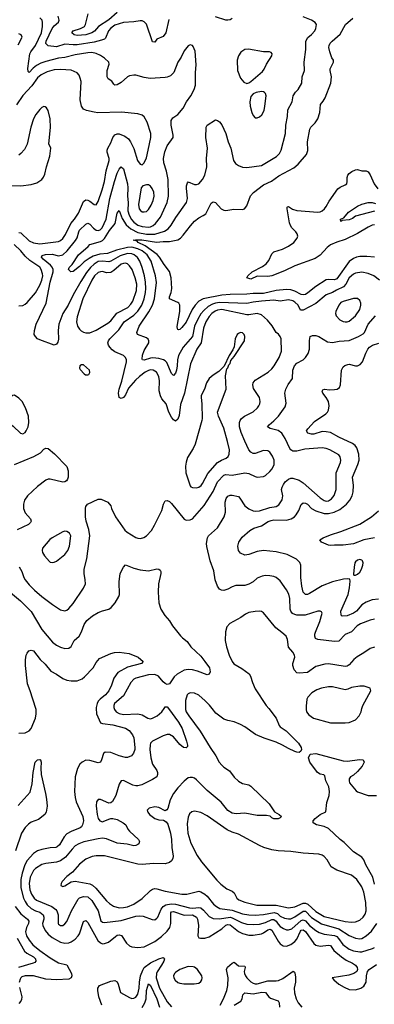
# Model space of a CAD drawing. Header units: inches. Extents: x 1173000 to 1307049, y 522583 to 678455.
# Tile 30 of 256: x 1185919 to 1189309, y 547177 to 556575. Entities that reach past the tile are written whole.
import ezdxf

# ---------------------------------------------------------------- set-up
doc = ezdxf.new("R2010")
doc.units = ezdxf.units.IN
doc.header["$MEASUREMENT"] = 0
doc.layers.add('B1584', color=7, linetype='Continuous')
doc.layers.add('B1585', color=7, linetype='Continuous')

msp = doc.modelspace()

# ---------------------------------------------------------------- linework, layer by layer
at = {"layer": 'B1584', "color": 5}
for points, elevation in [([(1185910, 549765.4), (1185972.3, 549767.7), (1186010, 549787.2), (1186028.2, 549810), (1186068.7, 549910), (1186075.6, 549950), (1186075.4, 549990), (1186072.4, 550000)], 820), ([(1186651.3, 550000), (1186654, 549950), (1186690, 549865.5), (1186710, 549858.3), (1186810, 549845.4), (1186930, 549813.5), (1186964.6, 549790), (1186998.4, 549750), (1187010, 549722), (1187020.3, 549630), (1187020.4, 549610), (1187006.9, 549573.1), (1186986.8, 549550), (1186950, 549532.8), (1186930, 549532), (1186871.1, 549548.9), (1186790, 549581.7), (1186736.8, 549583.2), (1186719.6, 549570), (1186702.4, 549510), (1186690, 549489.7), (1186670, 549483.1), (1186590, 549505.3), (1186550, 549507.4), (1186515.8, 549490), (1186494.6, 549470), (1186470.2, 549429.8), (1186450.2, 549350), (1186443.8, 549210), (1186448.4, 549150), (1186459.7, 549110), (1186522.6, 548970), (1186527.8, 548930), (1186520.3, 548890), (1186508.7, 548870), (1186498, 548862), (1186410, 548828.3), (1186370, 548803.7), (1186344.9, 548775.1), (1186299.5, 548700.4), (1186278.7, 548681.3), (1186264.6, 548675.4), (1186210, 548671.7), (1186130, 548655), (1186090, 548641.2), (1186050, 548616.1), (1185989.6, 548550), (1185968.9, 548510), (1185942, 548430), (1185928.8, 548370), (1185930.1, 548290), (1185956.7, 548190), (1185970, 548157.2), (1185990, 548127.6), (1186030, 548092.2), (1186070, 548070.5), (1186110, 548055.5), (1186142.5, 548030), (1186151.2, 548010), (1186150.1, 547990), (1186138.4, 547950), (1186139.4, 547930), (1186162.5, 547882.5), (1186190, 547848.2), (1186230, 547813.8), (1186309, 547770), (1186350, 547760.6), (1186390, 547765.4), (1186410, 547772.7), (1186450, 547800.1), (1186477.8, 547830), (1186489.3, 547850), (1186530, 547968.4), (1186550, 547977), (1186570, 547959.5), (1186667.6, 547787.6), (1186690, 547763.6), (1186710, 547755.8), (1186730, 547756.9), (1186767, 547770), (1186834.2, 547825.8), (1186850, 547836), (1186870, 547839.7), (1186893.1, 547833.1), (1186941.6, 547761.6), (1186970, 547734.2), (1186990, 547726.7), (1187050, 547719.7), (1187110, 547726.6), (1187210, 547775.9), (1187275.9, 547824.1), (1187330, 547875.2), (1187352.9, 547910), (1187364.9, 547950), (1187364.2, 548050), (1187370, 548059.7), (1187390, 548063.3), (1187490, 548029.2), (1187570.3, 548030), (1187608.8, 548010), (1187618.9, 547990), (1187627.2, 547930), (1187622.4, 547830), (1187632.7, 547812.7), (1187648.9, 547808.9), (1187690, 547810.3), (1187730, 547821.5), (1187850, 547898), (1187890, 547934.2), (1187910, 547940.5), (1187930, 547935.2), (1188010, 547871.2), (1188050, 547854.6), (1188110, 547838.1), (1188150, 547837.3), (1188230, 547851.7), (1188250, 547860.4), (1188290, 547888.5), (1188315.1, 547895.1), (1188330, 547885), (1188390, 547778.9), (1188410, 547754), (1188437.1, 547737.1), (1188470, 547733.2), (1188510, 547748.4), (1188550, 547777.4), (1188570, 547799.2), (1188602.9, 547877.1), (1188610, 547886), (1188630, 547887.5), (1188650, 547872.2), (1188730, 547759.3), (1188750, 547743), (1188790, 547734), (1188870, 547742.5), (1188890, 547738), (1188922.6, 547690), (1188995.6, 547630), (1189039.6, 547599.6), (1189101.1, 547570), (1189129, 547550), (1189144.9, 547530), (1189148.9, 547510), (1189141.3, 547490), (1189113, 547470), (1189064.1, 547455.9), (1188904.7, 547430), (1188921, 547410), (1188970.4, 547370), (1189019.5, 547339.5), (1189070, 547320.1), (1189130, 547314.3), (1189181.6, 547330), (1189210, 547350.4), (1189231.1, 547390), (1189235.1, 547450), (1189244.7, 547490), (1189260.5, 547510), (1189330, 547557.6)], 820), ([(1187343, 550000), (1187436.6, 549870), (1187471.9, 549810), (1187514.9, 549690), (1187524, 549650), (1187522, 549638), (1187510, 549625.2), (1187484, 549630), (1187450, 549658), (1187390.8, 549730.8), (1187350, 549752.4), (1187330, 549753.3), (1187290, 549741.2), (1187188.8, 549690), (1187169.2, 549670), (1187165, 549650), (1187164.6, 549610), (1187173.9, 549530), (1187190, 549470.4), (1187230, 549410.3), (1187236.5, 549390), (1187237.2, 549370), (1187230.1, 549349.9), (1187190, 549321.8), (1187086.5, 549273.5), (1187050, 549263.1), (1187030, 549262.4), (1186999.3, 549270), (1186910, 549313.3), (1186890, 549309.5), (1186870, 549279.3), (1186838.2, 549170), (1186805.6, 549114.4), (1186790, 549102), (1186770, 549098.9), (1186690, 549131.6), (1186670, 549132.3), (1186653.4, 549110), (1186649.1, 549070.9), (1186658.4, 548990), (1186670, 548950.5), (1186685.3, 548930), (1186710, 548920.2), (1186718.4, 548921.6), (1186770, 548945.7), (1186790, 548952), (1186810, 548951.8), (1186850, 548941.7), (1186907.7, 548910), (1186934.4, 548890), (1186954.4, 548850), (1186970, 548830.5), (1187054, 548750), (1187062.8, 548730), (1187057.3, 548710), (1187050, 548702.7), (1187030, 548692.3), (1187010, 548689.7), (1186944.9, 548704.9), (1186850, 548716.8), (1186750, 548755.7), (1186710, 548762.3), (1186670, 548757.4), (1186533.3, 548726.7), (1186483.7, 548710), (1186450, 548689), (1186420.2, 548659.8), (1186356.8, 548583.3), (1186310, 548547.6), (1186270, 548534.5), (1186170, 548521.1), (1186130, 548510.7), (1186070, 548475.3), (1186050, 548455), (1186019.3, 548390), (1186010.1, 548330), (1186017, 548270), (1186033.1, 548230), (1186058.5, 548190), (1186080.8, 548170), (1186224.9, 548110), (1186263, 548083), (1186273.8, 548070), (1186285.5, 548030), (1186286, 547950), (1186290, 547942.8), (1186310, 547930.6), (1186330, 547930.6), (1186350, 547944.9), (1186370, 547967.7), (1186415.5, 548070), (1186479.1, 548180.9), (1186490, 548194), (1186530, 548207.8), (1186570, 548203.8), (1186610, 548167.1), (1186670.1, 548070), (1186695.5, 547975.5), (1186710, 547960.3), (1186730, 547957.3), (1186890, 547976.6), (1187030, 548017.6), (1187062.2, 548022.2), (1187099, 548019), (1187185.5, 547985.5), (1187210, 547985.3), (1187230, 547998.4), (1187238.3, 548010), (1187273, 548087.1), (1187289.1, 548110.9), (1187314.6, 548125.4), (1187330.9, 548129.1), (1187370, 548135.2), (1187410, 548134.7), (1187543.1, 548096.9), (1187575.2, 548095.2), (1187630, 548101.5), (1187650, 548097.6), (1187677, 548077), (1187730, 548015.3), (1187770, 547997.4), (1187830, 547992.4), (1187930, 548008.4), (1187950, 548003.7), (1188038, 547958), (1188090, 547943.7), (1188150, 547938.9), (1188210, 547942.7), (1188270, 547958.7), (1188330, 547987.9), (1188350, 547985.5), (1188370, 547970.9), (1188390, 547941.3), (1188410, 547921.5), (1188440.9, 547900.9), (1188470, 547889), (1188490, 547886.9), (1188522.2, 547897.8), (1188610, 547977.9), (1188630, 547983.5), (1188650, 547975.3), (1188690, 547929.6), (1188750, 547882.3), (1188782.7, 547862.7), (1188830, 547846), (1188930, 547833.2), (1188950, 547823.8), (1188967.1, 547807.1), (1189007.4, 547747.4), (1189070, 547702.9), (1189110, 547687.2), (1189170, 547677), (1189190, 547677.7), (1189290.4, 547709.6), (1189310, 547719.7)], 840), ([(1187503.6, 550000), (1187503.5, 549990), (1187510.2, 549970), (1187535.9, 549930), (1187645.7, 549785.7), (1187738.5, 549630), (1187793.5, 549550), (1187827.3, 549490), (1187850, 549461.4), (1187870, 549440.9), (1187926.1, 549406.1), (1187970, 549346), (1188010, 549307.8), (1188050, 549285.4), (1188110, 549272.3), (1188130, 549258.7), (1188304.4, 549090), (1188353.7, 549013.7), (1188398, 548990), (1188422, 548970), (1188410, 548958), (1188391.1, 548948.9), (1188350, 548948.7), (1188330, 548958), (1188313.6, 548973.6), (1188278.9, 548978.9), (1188190, 548980.4), (1188070, 549001.5), (1187990, 548994.5), (1187950, 549000.4), (1187910, 549028.3), (1187845.3, 549105.3), (1187710, 549217.2), (1187610, 549320.5), (1187590, 549335.4), (1187570, 549342), (1187550, 549343.5), (1187530, 549338), (1187490, 549307.8), (1187430, 549244.7), (1187387.9, 549190), (1187357.3, 549130), (1187333.8, 549046.2), (1187326.2, 549033.8), (1187310, 549022.7), (1187250, 549055.1), (1187210, 549061.3), (1187158, 549050), (1187138.8, 549030), (1187144, 549010), (1187159.1, 548990), (1187210, 548950.4), (1187250, 548938.4), (1187294, 548934), (1187319, 548919), (1187336, 548896), (1187361.6, 548810), (1187371.1, 548750), (1187373.5, 548673.5), (1187384.9, 548590), (1187382.6, 548570), (1187370, 548547.3), (1187350, 548531.6), (1187310, 548519.7), (1187198.2, 548521.8), (1187090, 548512.8), (1187050, 548513.6), (1186730, 548593.5), (1186650, 548594.6), (1186612.7, 548587.3), (1186550, 548562), (1186490, 548516), (1186422.4, 548437.6), (1186370, 548397.6), (1186324.9, 548350), (1186314.8, 548330), (1186311.3, 548310), (1186330, 548300.7), (1186350, 548308), (1186410, 548345.3), (1186448.2, 548351.8), (1186590, 548325.8), (1186613.6, 548313.6), (1186646.7, 548286.7), (1186750, 548166.5), (1186779, 548139), (1186815, 548115), (1186870, 548098.8), (1186910, 548100.4), (1186948.7, 548108.7), (1187010, 548132.1), (1187090, 548187.6), (1187170, 548265.2), (1187190, 548277.2), (1187210, 548282.2), (1187230, 548280.7), (1187310, 548256.1), (1187470, 548227.8), (1187517.2, 548230), (1187630, 548255.9), (1187650, 548251.2), (1187690, 548229.3), (1187710.6, 548210.6), (1187771.9, 548131.9), (1187799.6, 548110), (1187833.5, 548093.5), (1187950, 548076.1), (1188050, 548042.2), (1188110, 548031), (1188170, 548028.3), (1188250, 548033.8), (1188353.1, 548053.1), (1188383.1, 548043.1), (1188410, 548020.3), (1188450, 547998.2), (1188490, 547992.1), (1188510, 547994.5), (1188550, 548011.5), (1188630, 548065.4), (1188650, 548065.2), (1188710, 548005.6), (1188805.3, 547945.3), (1188970, 547898.8), (1189070, 547833.7), (1189130, 547807.3), (1189170, 547801.7), (1189190, 547806.8), (1189230, 547830.2), (1189283.3, 547876.7), (1189332, 547950)], 860), ([(1186821.2, 550000), (1186824.9, 549990), (1186842, 549970), (1186870, 549952.9), (1186910, 549944.7), (1187050, 549948.8), (1187090, 549938.9), (1187144.9, 549910), (1187170, 549903.6), (1187190, 549907.2), (1187234, 549930), (1187279.1, 549970), (1187299.5, 550000)], 840), ([(1188299.6, 550000), (1188371.5, 549910), (1188400, 549840), (1188410, 549826.9), (1188467.6, 549787.6), (1188583, 549670), (1188611, 549630), (1188612, 549610), (1188605.4, 549594.6), (1188590, 549582), (1188570, 549583.7), (1188550, 549591.8), (1188490, 549617.7), (1188432.3, 549652.3), (1188370, 549679.7), (1188257, 549717), (1188172.2, 549752.2), (1188070, 549826), (1188030, 549848), (1187970, 549873.3), (1187910, 549885.1), (1187870, 549899.7), (1187794.8, 549954.8), (1187758.7, 550000)], 860), ([(1188657.4, 550000), (1188657.1, 549990), (1188661.6, 549970), (1188682, 549942), (1188726.8, 549910), (1188890, 549862.6), (1189030, 549863.7), (1189070, 549868.5), (1189130, 549892.4), (1189165.1, 549930), (1189183.1, 549970), (1189190.9, 550000)], 880), ([(1185903.7, 549076.3), (1186017.9, 549202.1), (1186039.1, 549280.9), (1186047.2, 549390), (1186065.6, 549490), (1186090, 549510.1), (1186110, 549515.5), (1186118.7, 549510), (1186122.9, 549490), (1186120.6, 549430), (1186125.3, 549370), (1186166.9, 549190), (1186175.4, 549135.4), (1186180.1, 549070), (1186173.2, 549010), (1186160.3, 548990), (1186098.7, 548941.3), (1186030, 548914.8), (1186003, 548897), (1185970, 548864.5), (1185935, 548810), (1185878.2, 548641.8)], 780), ([(1189310, 548323.7), (1189294, 548390), (1189229, 548509), (1189210, 548555.8), (1189190, 548582.7), (1189110, 548631.5), (1189020.4, 548720.4), (1188982, 548750), (1188870, 548856), (1188830, 548876), (1188758, 548890), (1188725.2, 548910), (1188726, 548930), (1188742.7, 548950), (1188790, 548987.7), (1188846.6, 549013.4), (1188856.5, 549103.5), (1188877.2, 549170), (1188881.2, 549210), (1188874, 549254), (1188846.6, 549310), (1188837.7, 549357.7), (1188826.3, 549366.3), (1188790, 549375.1), (1188767.3, 549390), (1188692, 549490), (1188679, 549530), (1188696.4, 549563.6), (1188749.3, 549570.7), (1189010, 549500.7), (1189050, 549499.3), (1189170, 549514.4), (1189202, 549510), (1189210.7, 549490), (1189193.4, 549450), (1189150, 549398), (1189110, 549364.5), (1189080.7, 549350), (1189068.9, 549331.1), (1189067.2, 549310), (1189072.4, 549290), (1189135.7, 549215.7), (1189150, 549206.5), (1189249.6, 549170.4), (1189330, 549171.6)], 860), ([(1185875.6, 548110), (1185930, 548041.1), (1185993.6, 547990), (1186005.1, 547970), (1186002.7, 547950), (1185984.9, 547910), (1185976, 547870), (1185985.1, 547830), (1186008.1, 547788.1), (1186045.3, 547745.3), (1186110.8, 547690), (1186210, 547621.9), (1186290, 547574.3), (1186370, 547553.4), (1186412.8, 547470), (1186418.9, 547450), (1186412.2, 547430), (1186390, 547418.2), (1186270.1, 547409.9), (1186170, 547418.7), (1186050, 547448.7), (1185970, 547449.2), (1185940.9, 547439.1), (1185930, 547431.3), (1185922.7, 547417.3), (1185915, 547385)], 780), ([(1185896.3, 547810), (1185965, 547685), (1185986.3, 547666.3), (1186051.8, 547630), (1186069.2, 547610), (1186074, 547590), (1186063.2, 547576.8), (1186049.4, 547570.6), (1185906.2, 547530)], 760), ([(1186702.7, 547170), (1186674.9, 547250), (1186666.4, 547310), (1186667.4, 547332.6), (1186683, 547357), (1186790, 547399), (1186830, 547404), (1186850, 547390.4), (1186861.5, 547370), (1186883.8, 547290), (1186970, 547240.9), (1186990, 547234.3), (1187010, 547234.9), (1187030, 547246.5), (1187050, 547274), (1187062.5, 547330), (1187065.1, 547390), (1187075.4, 547450), (1187095.6, 547504.4), (1187110, 547528.9), (1187170, 547573.2), (1187250, 547612.2), (1187290, 547625.8), (1187299.3, 547619.3), (1187301.8, 547610), (1187295.5, 547590), (1187275.4, 547550), (1187232.8, 547487.2), (1187225.7, 547470), (1187224.3, 547430), (1187255.3, 547330), (1187330, 547202), (1187370, 547154.3)], 780), ([(1187834, 547170), (1187868.6, 547230), (1187899.9, 547310), (1187910, 547358), (1187911.8, 547430), (1187896.8, 547510), (1187906.9, 547533.1), (1187950, 547569.2), (1187970, 547579.6), (1188010, 547543.9), (1188070, 547543), (1188073.4, 547530), (1188065.4, 547490), (1188067.5, 547470), (1188076.6, 547450), (1188090, 547429.3), (1188130, 547391), (1188150, 547378.3), (1188170, 547372.7), (1188190, 547374), (1188290, 547400.8), (1188370, 547400.7), (1188394.1, 547405.9), (1188435.5, 547424.5), (1188532.4, 547492.4), (1188545.4, 547485.4), (1188550, 547477.3), (1188555.5, 547435.5), (1188555.5, 547390), (1188544.1, 547330), (1188547.6, 547287.6), (1188560.6, 547230), (1188579.7, 547190), (1188614.7, 547150)], 780), ([(1185918.2, 547338.2), (1185938.9, 547250), (1185936.4, 547223.6), (1185930, 547207.4), (1185910, 547185.3)], 780), ([(1187090, 547146.9), (1187114.9, 547190), (1187128, 547230), (1187130.8, 547309.2), (1187150, 547372.4), (1187170, 547356), (1187229.7, 547230), (1187254.3, 547150)], 760), ([(1187970, 547170.2), (1188033.2, 547206.8), (1188045.1, 547230), (1188052.1, 547267.9), (1188070, 547288.4), (1188150, 547277.3), (1188232.8, 547292.9), (1188270, 547291), (1188299.6, 547250), (1188315.6, 547235.6), (1188390.4, 547210), (1188399.5, 547190), (1188402.3, 547150)], 760)]:
    msp.add_lwpolyline(points, dxfattribs=dict(at, elevation=elevation))
for points, elevation in [([(1187590, 549021.1), (1187564.7, 549015.3), (1187543.8, 548996.2), (1187530, 548965.2), (1187519.2, 548900.8), (1187525.5, 548810), (1187555.3, 548715.3), (1187617.2, 548597.2), (1187657.3, 548537.3), (1187802.9, 548362.9), (1187843.3, 548323.3), (1187900.2, 548280.2), (1187950, 548256.9), (1187970, 548242.4), (1187994.3, 548190), (1188013.1, 548173.1), (1188070.8, 548150.8), (1188185.3, 548125.3), (1188370, 548123.1), (1188490, 548097.8), (1188550, 548108.6), (1188630, 548143.7), (1188650, 548143), (1188672.4, 548132.4), (1188750, 548062.2), (1188830, 548015.7), (1189030, 547967.8), (1189090, 547960.4), (1189130, 547963.2), (1189170, 547981.5), (1189202.4, 548010), (1189222, 548038), (1189231.5, 548070), (1189229.1, 548150), (1189209.2, 548249.2), (1189190, 548299.6), (1189142, 548370), (1189092.6, 548410), (1188950, 548459), (1188895.4, 548490), (1188857.7, 548557.7), (1188829.8, 548589.8), (1188810, 548601.3), (1188778, 548610), (1188630, 548619.2), (1188510, 548636.8), (1188390, 548642.4), (1188330, 548652.8), (1188253.8, 548673.8), (1188212.1, 548692.1), (1188010, 548802.4), (1187950, 548820.7), (1187901.9, 548841.9), (1187710, 548976.1), (1187650, 549008.5)], 880), ([(1187530, 547537.3), (1187450, 547509.9), (1187410, 547482.6), (1187398.7, 547470), (1187390.8, 547450), (1187393.8, 547430), (1187406.7, 547406.7), (1187430, 547386.6), (1187450, 547378.1), (1187486.7, 547373.3), (1187588.4, 547371.6), (1187630, 547380.6), (1187650, 547394), (1187660.7, 547410), (1187664.2, 547430), (1187661, 547450), (1187619.3, 547510), (1187591, 547531), (1187576, 547536)], 820)]:
    msp.add_lwpolyline(points, close=True, dxfattribs=dict(at, elevation=elevation))
at = {"layer": 'B1585', "color": 5}
for points, elevation in [([(1186850, 556644.6), (1186770, 556573.4), (1186671.5, 556510), (1186633.6, 556466.4), (1186610.2, 556450), (1186550, 556429.5), (1186470, 556424.3), (1186439.7, 556430), (1186418.8, 556450), (1186429.8, 556470), (1186500.7, 556490), (1186537.6, 556510), (1186549.6, 556530), (1186572.6, 556630)], 820), ([(1185912.7, 551352.7), (1185939.1, 551310), (1185959.1, 551250), (1185970.2, 551230), (1186010, 551179.7), (1186060.2, 551130), (1186130, 551071.5), (1186232.2, 550992.2), (1186310, 550943.7), (1186350, 550934.4), (1186370, 550940.4), (1186390, 550954.4), (1186430, 551003.1), (1186529.7, 551150), (1186546.6, 551190), (1186546.3, 551230), (1186534.3, 551290), (1186534.7, 551330), (1186560.5, 551430), (1186589.8, 551650), (1186581.2, 551710), (1186553.5, 551790), (1186546.6, 551830), (1186548.2, 551911.8), (1186552.2, 551930), (1186567.8, 551952.2), (1186670, 551998.9), (1186698, 551998), (1186762, 551970), (1186790, 551934.8), (1186795.8, 551910), (1186833.6, 551830), (1186923.8, 551703.8), (1186945.3, 551685.3), (1187030, 551632.4), (1187050, 551625.7), (1187074.9, 551625.1), (1187105.6, 551634.4), (1187132, 551650), (1187179, 551701), (1187208.7, 551751.3), (1187276.3, 551890), (1187293.6, 551950), (1187310, 551982.8), (1187330, 551984.9), (1187350, 551975.5), (1187370, 551957.1), (1187490, 551808.4), (1187510, 551797.1), (1187550, 551800.4), (1187570, 551812.4), (1187682.1, 551937.9), (1187767.4, 552072.6), (1187810, 552163.2), (1187870, 552228.3), (1187890, 552235), (1187950.5, 552229.5), (1188070, 552250.2), (1188110, 552243.1), (1188170, 552214.9), (1188190, 552210.3), (1188250, 552215.6), (1188270, 552226), (1188310, 552261.5), (1188332.9, 552290), (1188351.3, 552328.7), (1188352.5, 552370), (1188337.4, 552410), (1188310, 552447.1), (1188290, 552459.8), (1188250, 552462.4), (1188170, 552434.7), (1188150, 552435.4), (1188128.2, 552448.2), (1188109.9, 552469.9), (1188071.2, 552551.2), (1188035.1, 552635.1), (1188019.5, 552690), (1188020.7, 552730), (1188027, 552750), (1188040.4, 552770), (1188068.8, 552791.2), (1188150, 552832.4), (1188191.1, 552870), (1188206.6, 552890), (1188215.1, 552910), (1188218.3, 552930), (1188212.2, 552970), (1188155.1, 553055.1), (1188146.8, 553090), (1188149.9, 553110.1), (1188170, 553135.4), (1188293.3, 553210), (1188330, 553243.7), (1188352.1, 553270), (1188398.5, 553350), (1188423.1, 553410), (1188417.4, 553530), (1188410.5, 553550.4), (1188393.1, 553573.1), (1188371.1, 553590), (1188332.2, 553652.2), (1188286.6, 553706.6), (1188230, 553757.2), (1188190, 553769.8), (1188110, 553757.1), (1188090, 553758.1), (1187850, 553807.7), (1187810, 553801.7), (1187787.8, 553792.2), (1187756.6, 553770), (1187730, 553742), (1187697.3, 553690), (1187675.4, 553630), (1187653.6, 553490), (1187613.8, 553430), (1187550.9, 553290), (1187493.6, 553010), (1187457, 552903), (1187442.5, 552797.5), (1187430, 552761.2), (1187410, 552743.7), (1187390, 552755.1), (1187370, 552782), (1187345.7, 552830), (1187320.5, 552910), (1187277.4, 552957.4), (1187264.4, 552984.4), (1187253.2, 553033.2), (1187255.8, 553130), (1187249.8, 553170), (1187226.4, 553210), (1187195.6, 553230), (1187170, 553232.2), (1187150, 553226.6), (1187117.2, 553210), (1187063.2, 553170), (1187024.7, 553135.3), (1186960.4, 553059.6), (1186930, 552993.2), (1186910, 552969), (1186890, 552959), (1186869, 552970), (1186863.7, 553010), (1186869.5, 553050), (1186894.6, 553125.4), (1186939.7, 553310), (1186940.5, 553330), (1186932.1, 553352.1), (1186912.3, 553370), (1186830, 553406.4), (1186804.2, 553424.2), (1186779.3, 553450), (1186766.6, 553470), (1186761.8, 553490), (1186767, 553510), (1186779.4, 553530), (1186865.5, 553614.5), (1186918.3, 553690), (1187010, 553754), (1187050, 553793.1), (1187085.7, 553850), (1187108.4, 553911.6), (1187122.4, 553970), (1187125.9, 554010), (1187122.8, 554070), (1187113.1, 554130), (1187091.4, 554210), (1187068.7, 554270), (1187046, 554306), (1187014.4, 554330), (1186990, 554339.7), (1186950, 554344), (1186878.4, 554321.7), (1186790, 554271.9), (1186770, 554265.4), (1186710, 554272.1), (1186670, 554267.5), (1186630, 554243.4), (1186595.6, 554210), (1186558.4, 554161.6), (1186503.4, 554076.6), (1186429.5, 553950), (1186381.1, 553850), (1186332, 553770), (1186294.7, 553670), (1186286, 553610), (1186290, 553526), (1186282.5, 553497.5), (1186270, 553479), (1186249.5, 553469.5), (1186110, 553520.9), (1186089, 553530), (1186069, 553550), (1186057.2, 553570), (1186059.5, 553610), (1186076.3, 553670), (1186170.6, 553870), (1186211, 554071), (1186240.3, 554170), (1186239.5, 554190), (1186230, 554212.9), (1186213.4, 554233.4), (1186143.2, 554290), (1186128.7, 554310), (1186135.3, 554324.7), (1186166.8, 554333.2), (1186230, 554336), (1186290, 554321), (1186330, 554332.1), (1186373.3, 554370), (1186452.4, 554467.6), (1186467.6, 554492.5), (1186483.1, 554550), (1186492.3, 554567.7), (1186550, 554623.2), (1186570, 554632.4), (1186590, 554624.2), (1186625.5, 554585.5), (1186650, 554567.3), (1186670, 554563.6), (1186686.9, 554570), (1186707, 554590), (1186745.9, 554670), (1186781.3, 554870), (1186824, 555030), (1186851.3, 555110), (1186870, 555150.3), (1186890, 555172), (1186910, 555150.6), (1186950, 555008), (1186953.8, 554970), (1186948.3, 554890), (1186956.4, 554830), (1186954, 554750), (1186965.5, 554710), (1186987.8, 554667.8), (1187010, 554643.4), (1187050, 554615.7), (1187090, 554601.3), (1187150, 554595.5), (1187170, 554598.7), (1187195.2, 554610), (1187217.2, 554630), (1187265.2, 554690), (1187329.1, 554830), (1187341, 554890), (1187339.8, 555050), (1187323.9, 555130), (1187296.8, 555210), (1187294.6, 555250), (1187305.7, 555314.3), (1187327.6, 555370), (1187387.6, 555450), (1187387.5, 555472.5), (1187368.4, 555570), (1187367.2, 555612.8), (1187381.5, 555638.5), (1187432, 555670), (1187482.9, 555730), (1187513.6, 555790), (1187556.3, 555850), (1187588.2, 555910), (1187601.3, 555950), (1187599.7, 556070), (1187605.8, 556145.8), (1187596.1, 556276.1), (1187578.3, 556318.3), (1187570, 556329.2), (1187550, 556336), (1187530, 556325.2), (1187490, 556279), (1187461.1, 556218.9), (1187430, 556169.2), (1187392.7, 556070), (1187359.3, 556040.7), (1187330, 556026), (1187310, 556022.4), (1187164.8, 556015.2), (1187110, 556023.8), (1187030, 556046.4), (1187010, 556044.5), (1186970, 556038.4), (1186950.1, 556029.9), (1186890, 555975.6), (1186850, 555953), (1186829.7, 555949.7), (1186819.1, 555959.1), (1186800.9, 555990), (1186765.2, 556010), (1186754.5, 556030), (1186755.4, 556090), (1186774.3, 556150), (1186769.6, 556170), (1186728.9, 556208.9), (1186692.3, 556232.3), (1186650, 556253.5), (1186610, 556262.4), (1186570, 556260.5), (1186450, 556239.4), (1186350, 556214.4), (1186290, 556208.4), (1186170, 556177.7), (1186120.2, 556159.8), (1186080.6, 556139.4), (1186047.5, 556112.5), (1186010, 556071.2), (1185999.6, 556079.6), (1185997.2, 556110), (1186015.9, 556250), (1186025, 556270), (1186070, 556330.2), (1186126, 556450), (1186138.6, 556510), (1186138.6, 556550), (1186132.7, 556570), (1186110, 556592.2)], 860), ([(1187344.3, 556575.7), (1187314.8, 556450), (1187290, 556413.5), (1187230.6, 556390), (1187210, 556361.2), (1187190, 556364), (1187130, 556531.6), (1187110, 556554), (1187090, 556563.5), (1187070, 556563.9), (1187010, 556553.8), (1186910, 556549.8), (1186830, 556522.3), (1186790, 556494.9), (1186767.4, 556470), (1186739.7, 556400.3), (1186730, 556389.9), (1186700.2, 556379.8), (1186630, 556362), (1186470, 556336.7), (1186430, 556334.7), (1186350, 556341.5), (1186270, 556315.6), (1186190, 556327.4), (1186170, 556349.4), (1186172.8, 556370), (1186230, 556492.5), (1186250, 556516.8), (1186289, 556551), (1186296.8, 556570), (1186286.4, 556610)], 840), ([(1189357.7, 554090), (1189304.7, 554130), (1189250, 554153.6), (1189190, 554164.1), (1189130, 554156.8), (1189110, 554147.8), (1189070, 554111.9), (1189035.6, 554050), (1189014.2, 554025.8), (1188946.5, 553993.5), (1188910, 553970.5), (1188850, 553949.8), (1188750, 553867.2), (1188630, 553801.8), (1188604.5, 553804.5), (1188582.4, 553850), (1188550, 553880.2), (1188530, 553893), (1188490, 553902.4), (1188410, 553889.8), (1188350, 553897.9), (1188230.1, 553889.9), (1188150, 553879.9), (1188090, 553866), (1187830, 553876.7), (1187790, 553870.3), (1187760.7, 553859.3), (1187721.9, 553838.1), (1187678.9, 553801.1), (1187651.8, 553768.2), (1187621.6, 553718.4), (1187590.6, 553650), (1187569.5, 553550), (1187480.9, 553450), (1187435.6, 553370), (1187427.1, 553330), (1187425.5, 553270), (1187418.9, 553230), (1187410, 553200.9), (1187390, 553179.6), (1187370, 553196.9), (1187324.4, 553304.4), (1187310, 553320.3), (1187293, 553330), (1187250, 553341.4), (1187192.8, 553347.1), (1187170, 553344.3), (1187110, 553324.1), (1187092.3, 553330), (1187090, 553335.3), (1187092.6, 553372.6), (1187110, 553418), (1187153.5, 553490), (1187154.3, 553510), (1187145.9, 553525.9), (1187130, 553539.6), (1187046.6, 553570), (1187039.6, 553590), (1187061.4, 553650), (1187154.1, 553785.9), (1187189.9, 553850), (1187206.3, 553910), (1187227.9, 554067.9), (1187218, 554130), (1187175.3, 554270), (1187137.2, 554330), (1187090, 554369.6), (1187050, 554389.6), (1186990, 554403.4), (1186950, 554402.4), (1186845.2, 554374.8), (1186757.2, 554342.8), (1186683.7, 554336.3), (1186621.8, 554318.2), (1186582.7, 554297.3), (1186536.4, 554263.6), (1186490, 554218.8), (1186430, 554171.6), (1186408.6, 554168.6), (1186385.6, 554190), (1186392.3, 554210), (1186422, 554238), (1186482.2, 554330), (1186574.3, 554410), (1186590, 554428.5), (1186690, 554457.9), (1186710, 554468.8), (1186730, 554487.8), (1186777.9, 554562.1), (1186832.9, 554630), (1186850, 554728.2), (1186870, 554755.5), (1186898.2, 554678.2), (1186936.8, 554616.8), (1186980.2, 554580.2), (1187050, 554544.7), (1187130, 554527.5), (1187210, 554527.5), (1187303.3, 554556.7), (1187339.6, 554580.4), (1187367.1, 554612.9), (1187411.3, 554688.7), (1187512.1, 554830), (1187523.5, 554870), (1187513.8, 554966.2), (1187514.7, 554990), (1187522.5, 555017.5), (1187530, 555027.7), (1187590, 555002), (1187610, 555000.8), (1187630, 555009), (1187667.7, 555050), (1187689, 555090), (1187707.3, 555170), (1187705, 555250), (1187715.1, 555350), (1187697.2, 555450), (1187703, 555550), (1187712.3, 555570), (1187790, 555620.7), (1187810, 555614.8), (1187830, 555600.7), (1187851.8, 555571.8), (1187890.3, 555490), (1187911.7, 555410), (1187936, 555350), (1187962, 555230), (1187982, 555202), (1188010, 555182.4), (1188050, 555166.4), (1188090, 555164.4), (1188230, 555185), (1188375.1, 555270), (1188402, 555298), (1188419.7, 555330), (1188461, 555490), (1188461.8, 555570), (1188479.3, 555650), (1188483.5, 555716.5), (1188523.1, 555790), (1188533.7, 555850), (1188555.9, 555884.1), (1188580.5, 555910), (1188615.8, 555970), (1188620.5, 556030), (1188641.5, 556090), (1188638.7, 556170), (1188655.3, 556290), (1188653.5, 556370), (1188674.1, 556405.9), (1188710, 556435.3), (1188739.7, 556470), (1188749.6, 556490), (1188755.1, 556530), (1188745.2, 556550), (1188710, 556569.6), (1188630, 556602.4)], 840), ([(1189310, 554307.3), (1189236.1, 554316.1), (1189170, 554316.5), (1189138.4, 554310), (1189110, 554296.7), (1189070, 554267.2), (1188950, 554103.2), (1188930, 554093.9), (1188870, 554096.5), (1188847.9, 554092.1), (1188750, 554029.8), (1188673.1, 553966.9), (1188650, 553952), (1188630, 553947.8), (1188610, 553952.8), (1188550, 553985.7), (1188510, 553997), (1188470, 554000.1), (1188370, 553991), (1188250, 553960.8), (1188150, 553961.9), (1188090, 553955.1), (1187930, 553953.1), (1187850, 553946), (1187671.8, 553910), (1187631.2, 553888.8), (1187595.7, 553850), (1187569.3, 553810.7), (1187510, 553689.8), (1187470, 553637.4), (1187450, 553617.6), (1187436.5, 553616.5), (1187430, 553617.2), (1187426.3, 553626.3), (1187425.5, 553645.5), (1187450.6, 553789.4), (1187449.1, 553849.1), (1187439.2, 553870), (1187430, 553877.4), (1187349.7, 553910), (1187349.8, 553930), (1187366, 553970), (1187372.4, 554010), (1187368.4, 554110), (1187350, 554171.2), (1187299.4, 554239.4), (1187255.9, 554310), (1187234.5, 554334.5), (1187117, 554417), (1187050.9, 554450), (1187041.1, 554461.1), (1187004, 554470), (1187025.7, 554474.3), (1187086.4, 554473.6), (1187226.8, 554453.2), (1187290, 554459.9), (1187350, 554459.1), (1187430, 554473.7), (1187456, 554490), (1187482.7, 554517.3), (1187551.4, 554608.6), (1187590, 554651.8), (1187630, 554685.7), (1187673.6, 554706.4), (1187697, 554723), (1187750, 554824.7), (1187770, 554838), (1187790, 554830.4), (1187844.4, 554770), (1187870, 554757.6), (1187890, 554755), (1187967.5, 554767.5), (1188050, 554764.4), (1188069.6, 554770.4), (1188090, 554798.8), (1188126, 554894), (1188152.8, 554927.2), (1188250, 554999.7), (1188326.1, 555033.9), (1188395.6, 555084.4), (1188539.6, 555160.4), (1188582, 555198), (1188662.4, 555290), (1188673.9, 555326.1), (1188671.9, 555410), (1188691.8, 555530), (1188703.7, 555550), (1188742.4, 555590), (1188770, 555630.7), (1188788.5, 555690), (1188793.7, 555766.3), (1188821.5, 555798.5), (1188840.4, 555830), (1188893.7, 555970), (1188901.1, 556030), (1188886.2, 556090), (1188887.6, 556107.6), (1188917.7, 556170), (1188917.6, 556190), (1188902.6, 556210), (1188883.5, 556270), (1188874.3, 556310), (1188877.4, 556330), (1188886.9, 556350), (1188904.7, 556370), (1188983.4, 556436.6), (1189034.3, 556530), (1189104, 556590)], 820), ([(1187950, 556588.3), (1187930, 556575.4), (1187910, 556569.7), (1187890, 556571.1), (1187790, 556602)], 840), ([(1185905.8, 556334.2), (1185942.9, 556410), (1185932, 556430), (1185910, 556438.9)], 880), ([(1185910, 554544.6), (1185930, 554540.3), (1186010, 554464.7), (1186050, 554445.8), (1186110, 554435.3), (1186290, 554458.9), (1186310, 554469.3), (1186330, 554487.3), (1186356, 554524), (1186409.2, 554630), (1186442, 554670), (1186481, 554730), (1186530, 554840.3), (1186550, 554855.3), (1186570, 554852.3), (1186590, 554843.2), (1186630, 554811.8), (1186650, 554808.5), (1186670, 554841.6), (1186708.4, 554951.6), (1186728.4, 555030), (1186745.8, 555134.2), (1186775.9, 555230), (1186775.9, 555250), (1186756.2, 555310), (1186754.4, 555330), (1186760.7, 555350), (1186790, 555400.3), (1186808.8, 555451.2), (1186830, 555476.5), (1186850, 555485.4), (1186870, 555487.1), (1186925.1, 555465.1), (1186959.8, 555439.8), (1186979.6, 555410), (1187010, 555345.5), (1187046.5, 555230), (1187070, 555197.1), (1187090, 555190.4), (1187110, 555208), (1187130, 555257.3), (1187148.6, 555331.4), (1187173.9, 555450), (1187173.7, 555490), (1187138.8, 555598.8), (1187110, 555647.8), (1187090, 555663.5), (1187050, 555675.8), (1186892.7, 555692.7), (1186666.9, 555686.9), (1186630, 555691.5), (1186557.2, 555710), (1186530, 555722), (1186509.8, 555749.8), (1186496.1, 555810), (1186505.1, 555985.1), (1186498.4, 556018.4), (1186486.4, 556046.4), (1186467.7, 556067.7), (1186412.6, 556092.6), (1186310, 556101), (1186250, 556096.9), (1186182.2, 556077.9), (1186122.8, 556050), (1186090, 556022), (1186035.1, 555944.9), (1185949.4, 555850.6), (1185890, 555761.8)], 880), ([(1185830, 554992.8), (1185930, 554988.3), (1186030, 555002.3), (1186081.3, 555018.7), (1186129.4, 555050), (1186147.9, 555072.1), (1186160.1, 555099.9), (1186175.1, 555170), (1186207.6, 555272.4), (1186217.4, 555350), (1186198, 555390), (1186213.4, 555546.6), (1186211.3, 555630), (1186189.9, 555709.9), (1186175, 555735), (1186162.8, 555742.8), (1186150, 555745.6), (1186130, 555737.1), (1186110, 555718.4), (1186072.9, 555670), (1186051.4, 555630), (1186024.7, 555550), (1185991.4, 555388.6), (1185964.3, 555335.7), (1185930, 555297.7), (1185910, 555283.9)], 920), ([(1189310, 554617.8), (1189290, 554614.7), (1189250, 554596.4), (1189150, 554536.2), (1189030, 554476.1), (1188950, 554453), (1188890, 554426.2), (1188858.6, 554401.4), (1188790, 554327.9), (1188743.3, 554296.7), (1188550, 554227.4), (1188450, 554179.1), (1188330, 554129.9), (1188290, 554123.7), (1188190, 554126.2), (1188130, 554099.1), (1188089, 554110), (1188098.7, 554130), (1188142, 554170), (1188239.8, 554220.2), (1188274.4, 554245.6), (1188302, 554278), (1188330, 554340.3), (1188350, 554360.2), (1188430, 554384.2), (1188490, 554413.2), (1188540.5, 554450), (1188572.4, 554490), (1188576.9, 554510), (1188572.8, 554530), (1188559.7, 554550), (1188520.5, 554590), (1188507.1, 554610), (1188497.4, 554637.4), (1188475.1, 554770), (1188474.8, 554785.2), (1188479, 554790), (1188490, 554792.8), (1188526.9, 554766.9), (1188570, 554753.8), (1188770, 554739), (1188790, 554742), (1188810, 554751.6), (1188832.2, 554770), (1188850, 554792.4), (1188878.2, 554841.8), (1188959, 554961), (1188981.7, 554978.3), (1189030, 554998.7), (1189045.1, 555010), (1189051.1, 555030), (1189051.1, 555070), (1189057.4, 555090), (1189070, 555108.2), (1189094.7, 555125.3), (1189130, 555141.1), (1189150, 555144.2), (1189190, 555132), (1189230, 555132.2), (1189250, 555123), (1189270, 555094.9), (1189306.4, 555010), (1189342.2, 554962.2)], 780), ([(1189310, 554747.3), (1189130, 554699.2), (1189101, 554679), (1189070, 554665.7), (1189002.8, 554657.2), (1188988, 554650), (1188986, 554670), (1189017.2, 554682.8), (1189061.1, 554738.9), (1189150, 554796.9), (1189190, 554815.3), (1189250, 554830.3), (1189290, 554831.4), (1189321.8, 554821.8)], 760), ([(1185910, 553843.6), (1185950, 553848.9), (1185970, 553858.9), (1185990, 553874.9), (1186070, 553968), (1186110, 554040.9), (1186130.4, 554090), (1186139, 554130), (1186138.3, 554150), (1186125, 554190), (1186110, 554212.3), (1186017.5, 554277.5), (1185970, 554319), (1185929.1, 554370), (1185867.7, 554430)], 880), ([(1189310, 550853.5), (1189270, 550843.9), (1189175.8, 550810), (1189144.6, 550790), (1189090, 550731.2), (1189030, 550706.3), (1188970, 550645.1), (1188930, 550640.3), (1188770, 550658.9), (1188747.3, 550670), (1188740.4, 550690), (1188741.2, 550710), (1188745.7, 550730), (1188789.8, 550830), (1188809.5, 550909.5), (1188803.7, 550923.7), (1188791.3, 550931.3), (1188770, 550931.3), (1188649.2, 550890.8), (1188570, 550893), (1188550, 550896.8), (1188527.9, 550907.9), (1188510.8, 550930), (1188504, 550950), (1188502.7, 551050), (1188492.6, 551092.6), (1188470, 551133), (1188410, 551219.5), (1188370, 551251.8), (1188350, 551261.6), (1188310, 551268.2), (1188270, 551269.7), (1188236.3, 551263.7), (1188190, 551244.7), (1188150, 551209.7), (1188110, 551186.9), (1188070, 551176), (1187985.8, 551174.2), (1187950, 551161.3), (1187910, 551138.9), (1187870, 551128.4), (1187849.8, 551129.8), (1187830, 551139.6), (1187809.8, 551169.8), (1187788.5, 551230), (1187776, 551316), (1187739.6, 551410), (1187706.9, 551546.9), (1187704.8, 551575.2), (1187714, 551630), (1187723.5, 551650), (1187810, 551726.4), (1187875.1, 551830), (1187886.7, 551873.3), (1187883.5, 551970), (1187893.2, 552006.8), (1187910, 552028.4), (1187930, 552037.4), (1187950, 552037.4), (1188010, 552023.1), (1188023.1, 552010), (1188070, 551935.3), (1188110, 551906.3), (1188150, 551887.8), (1188170, 551884.7), (1188210, 551888.4), (1188310, 551920.9), (1188370.7, 551929.3), (1188394.9, 551945.1), (1188427.4, 551992.6), (1188433.3, 552030), (1188423.1, 552090), (1188426.9, 552113.1), (1188439.7, 552140.3), (1188457, 552163), (1188489.2, 552190.8), (1188510, 552198.8), (1188530, 552200.2), (1188590, 552179.3), (1188630, 552153.8), (1188790, 552010.2), (1188830, 551986.2), (1188850, 551980.6), (1188870, 551982), (1188898.7, 552001.3), (1188925.6, 552034.4), (1188944.4, 552090), (1188943.5, 552250), (1188985.7, 552350), (1188988.4, 552370), (1188982.9, 552402.9), (1188970, 552421.6), (1188884.5, 552470), (1188850, 552482.2), (1188810, 552488), (1188644.3, 552475.7), (1188570, 552458.4), (1188530, 552458.5), (1188510, 552469.7), (1188501.9, 552481.9), (1188457.5, 552577.5), (1188423.9, 552630), (1188390, 552653.6), (1188314.2, 552674.2), (1188289.2, 552690), (1188303, 552710), (1188350, 552747.3), (1188393.8, 552790), (1188458.3, 552881.7), (1188465.6, 552914.4), (1188452.8, 553010), (1188462, 553050), (1188486.2, 553093.8), (1188527.1, 553150), (1188530.8, 553230), (1188546, 553270), (1188570, 553297.8), (1188630, 553330.3), (1188650, 553350.4), (1188676, 553390), (1188689.8, 553430), (1188688.2, 553511.8), (1188697.2, 553550), (1188719.6, 553560.4), (1188750, 553560.3), (1188779.1, 553550), (1188861.5, 553501.5), (1188910, 553495.3), (1188972.8, 553507.2), (1189070, 553514.5), (1189156.9, 553550), (1189202.2, 553577.8), (1189214.7, 553590), (1189249.8, 553670), (1189321.1, 553750)], 840), ([(1189350, 551045), (1189290, 551037.5), (1189230, 551014.9), (1189191.1, 550990), (1189139.8, 550930), (1189110.1, 550909.9), (1189050, 550885.9), (1189003.2, 550883.2), (1188990.9, 550890.9), (1188990.6, 550930), (1189057.8, 551090), (1189071.6, 551151.6), (1189077.2, 551217.2), (1189074.5, 551234.5), (1189050, 551238.4), (1189014.5, 551234.5), (1188910, 551210.8), (1188810, 551170.8), (1188690, 551098.1), (1188670, 551089), (1188650, 551088.7), (1188630.5, 551110.5), (1188614.7, 551170), (1188606.3, 551250), (1188606, 551370), (1188595.7, 551395.7), (1188565, 551425), (1188475.1, 551470), (1188370, 551497), (1188248.8, 551508.8), (1188190, 551501), (1188110, 551471.1), (1188070, 551464.7), (1188030, 551483.7), (1188009.6, 551510), (1188004.2, 551550), (1188012.6, 551590), (1188044.5, 551635.5), (1188118.8, 551701.2), (1188158, 551722), (1188230, 551745.7), (1188295, 551785), (1188323.6, 551796.4), (1188350, 551800.6), (1188470, 551798.3), (1188515.1, 551810), (1188545, 551830), (1188563.2, 551850), (1188589.1, 551890), (1188610, 551948.7), (1188630, 551963.2), (1188650, 551961.8), (1188670, 551951), (1188710, 551909.4), (1188750, 551886.5), (1188830, 551862.7), (1188870, 551860.8), (1188925.9, 551874.1), (1188980.3, 551899.6), (1189044.8, 551950), (1189076.2, 551990), (1189096.8, 552030), (1189108.4, 552070), (1189109.9, 552130), (1189102.1, 552210), (1189152.8, 552330), (1189164.6, 552370), (1189161.4, 552430), (1189141, 552490), (1189125.8, 552510), (1189099.7, 552530), (1188969.7, 552590), (1188890, 552633.7), (1188850, 552642.3), (1188810, 552643.4), (1188730, 552620.7), (1188710, 552619.8), (1188674, 552630), (1188661.2, 552650), (1188674, 552670), (1188738.9, 552741.1), (1188845.1, 552814.9), (1188860.9, 552830), (1188871.6, 552850), (1188878.6, 552890), (1188870.6, 552930), (1188850, 552969.7), (1188818, 553010), (1188809.6, 553030), (1188818.3, 553041.7), (1188831.5, 553048.5), (1188882, 553042), (1188930, 553044.2), (1188952.7, 553050), (1188975.7, 553064.3), (1188986.6, 553090), (1188996, 553230), (1189010, 553261.6), (1189026.2, 553273.8), (1189055.5, 553284.5), (1189070, 553286.5), (1189130, 553271.8), (1189148.1, 553271.9), (1189174.8, 553285.2), (1189195.4, 553310), (1189227.8, 553392.2), (1189247.8, 553430), (1189263.9, 553450), (1189291.6, 553468.3), (1189352.5, 553487.5)], 820), ([(1185870, 552330.2), (1186055.3, 552404.7), (1186117.5, 552442.5), (1186150, 552475.5), (1186170, 552485.5), (1186190, 552483), (1186251.5, 552431.6), (1186370, 552310.6), (1186383.1, 552270), (1186381.3, 552210), (1186375.8, 552190), (1186365.5, 552174.5), (1186350, 552162.9), (1186330, 552161.6), (1186210, 552188.4), (1186190, 552189.7), (1186170, 552181.5), (1186090, 552119.7), (1185992.3, 552030), (1185966.5, 551990), (1185956.9, 551950), (1185955.6, 551910), (1185971.8, 551870), (1186023.6, 551810), (1186028.9, 551790), (1186023.6, 551776.4), (1186002.5, 551757.5), (1185894.1, 551705.9)], 860), ([(1189310.1, 551629.9), (1189210, 551609.2), (1189110, 551573.4), (1189010, 551560.1), (1188930, 551560.7), (1188890, 551555.8), (1188870, 551558.7), (1188804, 551590), (1188789.6, 551610), (1188820.5, 551630), (1188890, 551657.8), (1188990, 551689.6), (1189170, 551760.6), (1189283.7, 551830), (1189350, 551887.6)], 780), ([(1185830, 551106.9), (1185927.8, 551030), (1186030, 550927.2), (1186130, 550755.3), (1186234.1, 550634.1), (1186270, 550606.5), (1186310, 550586), (1186350, 550574), (1186390, 550577.1), (1186410, 550593.4), (1186438.9, 550650), (1186487.6, 550692.4), (1186508.7, 550731.3), (1186536, 550804), (1186560.3, 550839.7), (1186614.9, 550885.1), (1186670, 550917), (1186710, 550933.7), (1186770.9, 550949.1), (1186794.9, 550965.1), (1186831.7, 551008.3), (1186866.6, 551070), (1186872.6, 551090), (1186869.7, 551210.3), (1186879.7, 551290), (1186910, 551351), (1186930, 551370.7), (1187010, 551340.7), (1187070, 551324.9), (1187150, 551313.4), (1187230, 551333), (1187250, 551330.6), (1187261.1, 551321.1), (1187268.2, 551308.2), (1187268.4, 551288.4), (1187244.9, 551190), (1187241.3, 551110), (1187250.3, 551010), (1187267.9, 550947.9), (1187306.4, 550890), (1187350, 550839.1), (1187379.3, 550790), (1187454.8, 550694.8), (1187474, 550674), (1187519.4, 550639.4), (1187554.4, 550590), (1187650, 550500.5), (1187690.4, 550450), (1187732.4, 550390), (1187740.7, 550350), (1187730, 550328.7), (1187710, 550323.7), (1187618.6, 550358.6), (1187570.6, 550370.6), (1187530, 550372.7), (1187490, 550366), (1187424, 550330), (1187396.6, 550303.4), (1187350, 550235.6), (1187330, 550231.3), (1187310, 550238.9), (1187290, 550255.8), (1187247.1, 550310), (1187210, 550325.6), (1187150, 550322.5), (1187030, 550290.8), (1187010, 550281), (1186980.9, 550250), (1186910, 550121.6), (1186826, 550050), (1186817.4, 550030), (1186817.4, 550010), (1186821.2, 550000)], 840), ([(1189310, 550587.6), (1189270, 550573.3), (1189209.3, 550530.7), (1189145.9, 550494.1), (1189112.4, 550467.6), (1189070, 550417.4), (1189050, 550405.6), (1189030, 550401.4), (1189010, 550403.5), (1188870, 550426.2), (1188837.3, 550422.7), (1188750, 550401.1), (1188670, 550344.4), (1188590, 550337.2), (1188570, 550342.6), (1188542.7, 550370), (1188529.7, 550410), (1188531.2, 550430), (1188548, 550490), (1188546, 550510), (1188530, 550538), (1188490, 550585.2), (1188479.5, 550659.5), (1188465.6, 550690), (1188426.4, 550726.4), (1188368.3, 550770), (1188250, 550915.6), (1188230, 550927.3), (1188210, 550929.6), (1188170, 550927.6), (1188110, 550916.9), (1188077.5, 550902.5), (1188033.4, 550870), (1187928.9, 550811.1), (1187900.6, 550779.4), (1187886.1, 550733.9), (1187882.4, 550650), (1187895, 550590), (1187922.5, 550510), (1187949.6, 550449.6), (1187967.5, 550427.5), (1188041.6, 550381.6), (1188111.2, 550331.2), (1188124.2, 550310), (1188144.4, 550250), (1188171.3, 550190), (1188275.6, 550030), (1188299.6, 550000)], 860), ([(1186072.4, 550000), (1186020.3, 550170), (1185994.9, 550234.9), (1185975.1, 550410), (1185973.3, 550466.7), (1185981.1, 550510), (1185990, 550530.5), (1186007.3, 550550), (1186030, 550558), (1186050, 550550.6), (1186114.9, 550470), (1186162.9, 550422.9), (1186218.2, 550358.2), (1186270.1, 550330.1), (1186330, 550287.9), (1186370, 550272.2), (1186410, 550263.8), (1186470, 550266.4), (1186515.7, 550284.3), (1186538.2, 550301.8), (1186621.6, 550390), (1186650, 550440.7), (1186680.4, 550479.6), (1186790, 550525.7), (1186824.4, 550535.6), (1186870, 550539.6), (1186966.4, 550526.4), (1187050.4, 550490.4), (1187098.8, 550450), (1187082.8, 550430), (1186950, 550396), (1186856.2, 550343.8), (1186817.4, 550290), (1186796.5, 550223.5), (1186770.1, 550170), (1186738.4, 550130), (1186688.6, 550091.4), (1186669.7, 550070.3), (1186659.5, 550050), (1186650.7, 550010), (1186651.3, 550000)], 820), ([(1189190.9, 550000), (1189198.7, 550030), (1189277.2, 550170), (1189270, 550194), (1189213.6, 550213.6), (1189170, 550215.6), (1189090, 550202.9), (1189055.9, 550184.1), (1189030, 550180.4), (1188910, 550208.5), (1188870, 550208.7), (1188804.2, 550195.8), (1188760, 550180), (1188711, 550149), (1188672.4, 550110), (1188664.9, 550090), (1188658, 550022), (1188657.4, 550000)], 880), ([(1187758.7, 550000), (1187732.6, 550032.6), (1187693.1, 550073.1), (1187630, 550126.6), (1187590, 550147.7), (1187550, 550151), (1187530, 550141.3), (1187520.3, 550130), (1187504.2, 550075.8), (1187503.6, 550000)], 860), ([(1187299.5, 550000), (1187310, 550015.5), (1187330, 550018), (1187343, 550000)], 840)]:
    msp.add_lwpolyline(points, dxfattribs=dict(at, elevation=elevation))
for points, elevation in [([(1188106.2, 556293.8), (1188070, 556289.4), (1188033.8, 556266.2), (1188010.4, 556229.6), (1187999.1, 556190), (1188001.6, 556090), (1188030, 556017.3), (1188060.5, 555980.5), (1188090, 555967.6), (1188110, 555972.9), (1188130, 555985.3), (1188240, 556080), (1188257, 556103), (1188278.3, 556150), (1188328.2, 556230), (1188332, 556250), (1188321.6, 556261.6), (1188307.8, 556267.8), (1188249.7, 556269.7)], 860), ([(1188230, 555891.6), (1188178.6, 555881.4), (1188150, 555867.3), (1188130, 555841.2), (1188118.7, 555790), (1188122, 555750), (1188137, 555690), (1188150, 555660.7), (1188170, 555639.1), (1188190, 555637.3), (1188210, 555647.3), (1188233.5, 555666.5), (1188255.4, 555710), (1188264, 555750), (1188274.3, 555850), (1188269.6, 555869.6), (1188259.7, 555879.7), (1188250, 555887)], 860), ([(1187130, 555000.5), (1187097.3, 554990), (1187081.3, 554970), (1187056.2, 554810), (1187061.5, 554770), (1187073.3, 554753.3), (1187090, 554742.3), (1187110, 554740.3), (1187130, 554744.9), (1187150, 554762.6), (1187176.1, 554803.9), (1187196.1, 554850), (1187204.1, 554890), (1187200.5, 554930), (1187185.7, 554965.7), (1187170, 554985.1), (1187150, 554997.7)], 880), ([(1186930, 554251.1), (1186910, 554249.3), (1186890, 554240.4), (1186818.6, 554181.4), (1186790, 554163.9), (1186750, 554160.7), (1186709.5, 554170.5), (1186690, 554169.9), (1186670, 554161.5), (1186635.3, 554130), (1186608.7, 554090), (1186522.3, 553910), (1186470, 553738), (1186462.5, 553690), (1186470.2, 553650), (1186490, 553620.9), (1186506.6, 553606.6), (1186530, 553592.6), (1186550, 553586.9), (1186590, 553588.1), (1186650, 553611.6), (1186762.7, 553677.3), (1186790, 553701.5), (1186847, 553773), (1186951.5, 553828.5), (1186980.9, 553859.1), (1187000.2, 553890), (1187035.4, 553990), (1187038.4, 554050), (1187023.8, 554110), (1186992.9, 554190), (1186970, 554225.8), (1186950, 554243.9)], 880), ([(1189110, 553913.7), (1189010, 553886.4), (1188990, 553875.6), (1188970, 553849.6), (1188940.7, 553790), (1188938.5, 553770), (1188943.6, 553750), (1188978.7, 553710), (1189010, 553693.8), (1189030, 553690.3), (1189050, 553690.3), (1189070, 553698.9), (1189130.9, 553750), (1189170.8, 553810), (1189179.8, 553850), (1189179.1, 553870), (1189170, 553895.1), (1189150, 553913)], 860), ([(1188030, 553589.2), (1188010, 553581.2), (1187998.8, 553570), (1187979.1, 553530), (1187967.9, 553452.1), (1187956.8, 553423.2), (1187921, 553370), (1187872.7, 553267.3), (1187823.6, 553216.4), (1187770, 553184), (1187730, 553149.2), (1187705.5, 553110), (1187684.4, 553050), (1187654.9, 552990), (1187652.7, 552970), (1187659.3, 552910), (1187664.4, 552770), (1187661.7, 552750), (1187596.5, 552523.5), (1187577.2, 552482.8), (1187522.6, 552397.4), (1187509.1, 552350.9), (1187505.7, 552314.3), (1187508, 552250), (1187547.8, 552127.8), (1187556.5, 552116.5), (1187570.2, 552110.2), (1187610, 552108.6), (1187630, 552114.5), (1187652.4, 552130), (1187668.2, 552150), (1187716.5, 552243.5), (1187810, 552348.4), (1187847.5, 552372.5), (1187892.8, 552390), (1187912.3, 552407.7), (1187922.2, 552430), (1187924.6, 552470), (1187905.7, 552550), (1187870, 552675.1), (1187818, 552790), (1187811.5, 552830), (1187894.3, 553050), (1187885.2, 553174.8), (1187898, 553242), (1187910, 553254), (1187918, 553282), (1187930, 553294), (1187938, 553322), (1187970, 553362), (1188066.6, 553510), (1188071.8, 553550), (1188065.2, 553570), (1188050, 553585.2)], 880), ([(1186510, 553282.7), (1186494.8, 553270), (1186490.8, 553250), (1186496.8, 553236.8), (1186534.4, 553194.4), (1186546.9, 553186.9), (1186570, 553184.4), (1186579.3, 553190), (1186591.1, 553208.9), (1186585.1, 553230), (1186530, 553280.9)], 880), ([(1185870, 552992.7), (1185850.6, 552989.4), (1185764.2, 552895.8), (1185710.5, 552850), (1185703.1, 552830), (1185703.1, 552803.1), (1185710, 552784.7), (1185724.7, 552770), (1185810, 552733), (1185856.7, 552696.7), (1185926, 552630), (1185950, 552624), (1185970, 552636), (1185981.2, 552650), (1185999.6, 552690), (1186007.7, 552732.3), (1186002, 552790), (1185974, 552870), (1185941.6, 552930), (1185910, 552962)], 880), ([(1186350, 551692.6), (1186330, 551688.3), (1186228, 551630), (1186207.3, 551612.7), (1186138, 551530), (1186133, 551510), (1186137.1, 551490), (1186157.5, 551457.5), (1186203.4, 551403.4), (1186210, 551397.3), (1186230, 551393.4), (1186250, 551397.1), (1186270, 551408.5), (1186350, 551471.4), (1186377.7, 551510), (1186395.5, 551550), (1186408, 551650), (1186395.2, 551675.2), (1186370.9, 551690.9)], 880), ([(1189170, 551422), (1189150, 551416.4), (1189130, 551399.6), (1189124, 551390), (1189116, 551350), (1189110, 551282), (1189114.8, 551274.8), (1189130, 551273), (1189150, 551281.7), (1189170, 551302.6), (1189186, 551330), (1189200.3, 551370), (1189201.7, 551390), (1189196.9, 551410), (1189190, 551416.9)], 820)]:
    msp.add_lwpolyline(points, close=True, dxfattribs=dict(at, elevation=elevation))

doc.saveas('drawing.dxf')
